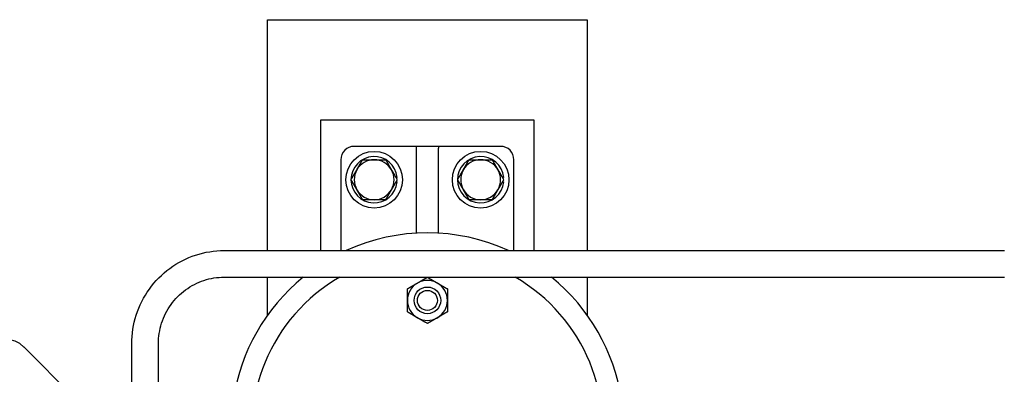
# Model space of a CAD drawing. Header units: inches. Extents: x 4 to 540, y 12 to 340.
# Tile 78 of 122: x 217.25 to 235.75, y 267.79 to 274.44. Entities that reach past the tile are written whole.
import ezdxf

# ---------------------------------------------------------------- set-up
doc = ezdxf.new("R2010")
doc.units = ezdxf.units.IN
doc.header["$LTSCALE"] = 16
doc.header["$MEASUREMENT"] = 0
doc.layers.get('0').update_dxf_attribs({"lineweight": 25})

msp = doc.modelspace()

# ---------------------------------------------------------------- linework, layer by layer
for p, q in [((221.911, 274.441), (227.911, 274.441)), ((221.911, 270.113), (221.911, 274.441)), ((227.911, 274.441), (227.911, 270.113)), ((222.911, 270.113), (222.911, 272.566)), ((222.911, 272.566), (226.911, 272.566)), ((226.911, 272.566), (226.911, 270.113)), ((224.671, 272.066), (223.536, 272.066)), ((225.121, 272.066), (224.7, 272.066)), ((224.702, 272.064), (224.702, 272.03)), ((224.702, 272.03), (224.702, 270.438)), ((225.119, 272.064), (225.119, 272.03)), ((225.119, 270.438), (225.119, 272.03)), ((226.286, 272.066), (225.15, 272.066)), ((223.286, 271.816), (223.286, 270.113)), ((226.536, 270.113), (226.536, 271.816)), ((224.329, 271.484), (224.319, 271.484)), ((226.329, 271.484), (226.319, 271.484)), ((224.319, 271.399), (224.329, 271.399)), ((226.319, 271.399), (226.329, 271.399)), ((221.095, 270.113), (235.749, 270.113)), ((221.095, 269.613), (235.749, 269.613)), ((221.911, 268.902), (221.911, 269.613)), ((227.911, 269.613), (227.911, 268.902)), ((219.359, 266.277), (217.333, 268.304)), ((219.359, 260.861), (219.359, 268.363)), ((219.859, 260.861), (219.859, 268.363))]:
    msp.add_line(p, q)
for centre, radius in [((223.911, 271.441), 0.531), ((225.911, 271.441), 0.531), ((224.911, 269.178), 0.25), ((224.911, 269.178), 0.188)]:
    msp.add_circle(centre, radius)
for centre, radius, start, end in [((223.536, 271.816), 0.25, 90, 180), ((226.286, 271.816), 0.25, 0, 90), ((223.911, 271.441), 0.435, 5.6464, 354.3536), ((223.911, 271.441), 0.375, 90, 150), ((223.911, 271.441), 0.375, 30, 90), ((225.911, 271.441), 0.435, 5.6464, 354.3536), ((225.911, 271.441), 0.375, 90, 150), ((225.911, 271.441), 0.375, 30, 90), ((223.911, 271.441), 0.375, 150, 210), ((223.911, 271.441), 0.375, 330, 30), ((225.911, 271.441), 0.375, 150, 210), ((225.911, 271.441), 0.375, 330, 30), ((223.911, 271.441), 0.375, 210, 270), ((223.911, 271.441), 0.375, 270, 330), ((225.911, 271.441), 0.375, 210, 270), ((225.911, 271.441), 0.375, 270, 330), ((224.911, 266.754), 3.69, 65.5723, 114.4277), ((224.911, 266.754), 3.69, 129.1965, 212.3559), ((224.911, 266.754), 3.3, 119.9373, 60.0627), ((224.911, 266.754), 3.69, 327.6441, 50.8035), ((224.911, 269.178), 0.375, 120, 180), ((224.911, 269.178), 0.375, 60, 120), ((224.911, 269.178), 0.375, 0, 60), ((224.911, 269.178), 0.375, 180, 240), ((224.911, 269.178), 0.375, 300, 0), ((224.911, 269.178), 0.375, 240, 300), ((216.979, 267.95), 0.5, 45, 135)]:
    msp.add_arc(centre, radius, start, end)
for points in [[(224.7, 272.066), (224.695, 272.066), (224.682, 272.066), (224.671, 272.066)], [(225.15, 272.066), (225.139, 272.066), (225.126, 272.066), (225.121, 272.066)]]:
    msp.add_open_spline(points, degree=3)
for points, knots in [([(224.702, 272.064), (224.702, 272.065), (224.702, 272.066), (224.701, 272.066), (224.701, 272.066), (224.7, 272.066)], [0.16948892, 0.16948892, 0.16948892, 0.16948892, 0.19369012, 0.19369012, 0.20628075, 0.20628075, 0.20628075, 0.20628075]), ([(225.121, 272.066), (225.121, 272.066), (225.121, 272.066), (225.12, 272.066), (225.119, 272.066), (225.119, 272.064)], [0.42073736, 0.42073736, 0.42073736, 0.42073736, 0.42163282, 0.42163282, 0.4563571, 0.4563571, 0.4563571, 0.4563571]), ([(224.329, 271.484), (224.33, 271.484), (224.333, 271.484), (224.336, 271.484), (224.338, 271.484), (224.34, 271.484), (224.341, 271.484), (224.343, 271.484), (224.343, 271.484), (224.343, 271.484)], [0.1612343, 0.1612343, 0.1612343, 0.1612343, 0.17472629, 0.17472629, 0.18818109, 0.18818109, 0.20159403, 0.20159403, 0.21497365, 0.21497365, 0.21497365, 0.21497365]), ([(226.329, 271.484), (226.33, 271.484), (226.333, 271.484), (226.336, 271.484), (226.338, 271.484), (226.34, 271.484), (226.341, 271.484), (226.343, 271.484), (226.343, 271.484), (226.343, 271.484)], [0.1612343, 0.1612343, 0.1612343, 0.1612343, 0.17472629, 0.17472629, 0.18818109, 0.18818109, 0.20159403, 0.20159403, 0.21497365, 0.21497365, 0.21497365, 0.21497365]), ([(224.343, 271.399), (224.343, 271.399), (224.343, 271.399), (224.341, 271.399), (224.34, 271.399), (224.338, 271.399), (224.336, 271.399), (224.333, 271.399), (224.33, 271.399), (224.329, 271.399)], [0.21497365, 0.21497365, 0.21497365, 0.21497365, 0.22835326, 0.22835326, 0.2417662, 0.2417662, 0.255221, 0.255221, 0.26871299, 0.26871299, 0.26871299, 0.26871299]), ([(226.343, 271.399), (226.343, 271.399), (226.343, 271.399), (226.341, 271.399), (226.34, 271.399), (226.338, 271.399), (226.336, 271.399), (226.333, 271.399), (226.33, 271.399), (226.329, 271.399)], [0.21497365, 0.21497365, 0.21497365, 0.21497365, 0.22835326, 0.22835326, 0.2417662, 0.2417662, 0.255221, 0.255221, 0.26871299, 0.26871299, 0.26871299, 0.26871299]), ([(219.359, 268.363), (219.359, 268.546), (219.388, 268.729), (219.5, 269.078), (219.583, 269.243), (219.797, 269.539), (219.927, 269.671), (220.221, 269.886), (220.385, 269.971), (220.731, 270.084), (220.913, 270.113), (221.095, 270.113)], [4.712389, 4.712389, 4.712389, 4.712389, 5.026548, 5.026548, 5.340708, 5.340708, 5.654867, 5.654867, 5.969026, 5.969026, 6.283185, 6.283185, 6.283185, 6.283185]), ([(219.859, 268.363), (219.859, 268.495), (219.88, 268.626), (219.96, 268.875), (220.02, 268.993), (220.172, 269.205), (220.265, 269.299), (220.474, 269.452), (220.591, 269.512), (220.837, 269.593), (220.966, 269.613), (221.095, 269.613)], [4.712389, 4.712389, 4.712389, 4.712389, 5.026548, 5.026548, 5.340708, 5.340708, 5.654867, 5.654867, 5.969026, 5.969026, 6.283185, 6.283185, 6.283185, 6.283185])]:
    msp.add_open_spline(points, degree=3, knots=knots)
for points, weights in [([(223.586, 271.629), (223.636, 271.716), (223.694, 271.816)], [1, 1.0379548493, 1]), ([(223.694, 271.816), (223.81, 271.816), (223.911, 271.816)], [1, 1.0379548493, 1]), ([(223.911, 271.816), (224.011, 271.816), (224.127, 271.816)], [1, 1.0379548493, 1]), ([(224.127, 271.816), (224.185, 271.716), (224.235, 271.629)], [1, 1.0379548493, 1]), ([(225.586, 271.629), (225.636, 271.716), (225.694, 271.816)], [1, 1.0379548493, 1]), ([(225.694, 271.816), (225.81, 271.816), (225.911, 271.816)], [1, 1.0379548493, 1]), ([(225.911, 271.816), (226.011, 271.816), (226.127, 271.816)], [1, 1.0379548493, 1]), ([(226.127, 271.816), (226.185, 271.716), (226.235, 271.629)], [1, 1.0379548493, 1]), ([(223.478, 271.441), (223.536, 271.542), (223.586, 271.629)], [1, 1.0379548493, 1]), ([(224.235, 271.629), (224.286, 271.542), (224.344, 271.441)], [1, 1.0379548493, 1]), ([(225.478, 271.441), (225.536, 271.542), (225.586, 271.629)], [1, 1.0379548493, 1]), ([(226.235, 271.629), (226.286, 271.542), (226.344, 271.441)], [1, 1.0379548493, 1]), ([(223.586, 271.254), (223.536, 271.341), (223.478, 271.441)], [1, 1.0379548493, 1]), ([(224.344, 271.441), (224.286, 271.341), (224.235, 271.254)], [1, 1.0379548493, 1]), ([(225.586, 271.254), (225.536, 271.341), (225.478, 271.441)], [1, 1.0379548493, 1]), ([(226.344, 271.441), (226.286, 271.341), (226.235, 271.254)], [1, 1.0379548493, 1]), ([(223.694, 271.066), (223.636, 271.167), (223.586, 271.254)], [1, 1.0379548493, 1]), ([(224.235, 271.254), (224.185, 271.167), (224.127, 271.066)], [1, 1.0379548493, 1]), ([(225.694, 271.066), (225.636, 271.167), (225.586, 271.254)], [1, 1.0379548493, 1]), ([(226.235, 271.254), (226.185, 271.167), (226.127, 271.066)], [1, 1.0379548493, 1]), ([(223.911, 271.066), (223.81, 271.066), (223.694, 271.066)], [1, 1.0379548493, 1]), ([(224.127, 271.066), (224.011, 271.066), (223.911, 271.066)], [1, 1.0379548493, 1]), ([(225.911, 271.066), (225.81, 271.066), (225.694, 271.066)], [1, 1.0379548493, 1]), ([(226.127, 271.066), (226.011, 271.066), (225.911, 271.066)], [1, 1.0379548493, 1]), ([(224.723, 269.503), (224.81, 269.553), (224.911, 269.611)], [1, 1.0930923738, 1.10906450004]), ([(224.911, 269.611), (225.011, 269.553), (225.098, 269.503)], [1.10906450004, 1.0930923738, 1]), ([(224.536, 269.395), (224.636, 269.453), (224.723, 269.503)], [1.10906450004, 1.0930923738, 1]), ([(225.098, 269.503), (225.185, 269.453), (225.286, 269.395)], [1, 1.0930923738, 1.10906450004]), ([(224.536, 269.178), (224.536, 269.279), (224.536, 269.395)], [1, 1.0930923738, 1.10906450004]), ([(225.286, 269.395), (225.286, 269.279), (225.286, 269.178)], [1.10906450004, 1.0930923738, 1]), ([(224.536, 268.962), (224.536, 269.078), (224.536, 269.178)], [1.10906450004, 1.0930923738, 1]), ([(225.286, 269.178), (225.286, 269.078), (225.286, 268.962)], [1, 1.0930923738, 1.10906450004]), ([(224.723, 268.853), (224.636, 268.904), (224.536, 268.962)], [1, 1.0930923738, 1.10906450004]), ([(225.286, 268.962), (225.185, 268.904), (225.098, 268.853)], [1.10906450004, 1.0930923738, 1]), ([(224.911, 268.745), (224.81, 268.803), (224.723, 268.853)], [1.10906450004, 1.0930923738, 1]), ([(225.098, 268.853), (225.011, 268.803), (224.911, 268.745)], [1, 1.0930923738, 1.10906450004])]:
    msp.add_rational_spline(points, weights, degree=2)

doc.saveas('drawing.dxf')
